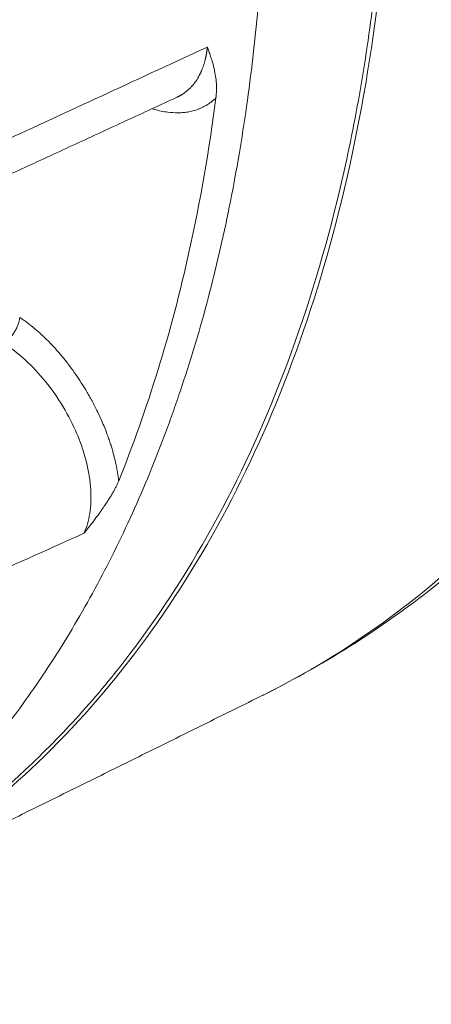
# Model space of a CAD drawing. Header units: millimetres. Extents: x -170 to 6906, y -2212 to 4257.
# Tile 44 of 256: x 2416.31 to 2417.65, y 1619.69 to 1622.9. Entities that reach past the tile are written whole.
import ezdxf

# ---------------------------------------------------------------- set-up
doc = ezdxf.new("R2010")
doc.units = ezdxf.units.MM
doc.layers.add('1轮廓实线层', color=7, linetype='Continuous', lineweight=18)

msp = doc.modelspace()

# ---------------------------------------------------------------- linework, layer by layer
at = {"layer": '1轮廓实线层', "color": 0}
for centre, major_axis, start_param, end_param in [((2414.6733, 1628.8219), (-4.1484, 7.1853), 3.205188, 5.122488), ((2414.5909, 1628.7744), (-4.1484, 7.1853), 3.151567, 5.120575), ((2414.5326, 1628.7407), (4.1072, -7.114), 6.136876, 8.26015), ((2414.2926, 1628.6021), (3.9375, -6.82), 0.062261, 1.968348)]:
    msp.add_ellipse(centre, major_axis=major_axis, ratio=0.57735, start_param=start_param, end_param=end_param, dxfattribs=at)
for points, knots in [([(2417.0987, 1620.6933), (2417.205, 1620.7469), (2417.4056, 1620.8604), (2417.675, 1621.0553), (2417.9085, 1621.26), (2418.0997, 1621.4588), (2418.2503, 1621.642), (2418.36, 1621.7928), (2418.444, 1621.9189), (2418.5229, 1622.0475), (2418.606, 1622.1956), (2418.694, 1622.3699), (2418.7859, 1622.5761), (2418.8757, 1622.81), (2418.9594, 1623.07), (2419.0323, 1623.3474), (2419.0923, 1623.6364), (2419.1363, 1623.9193), (2419.1662, 1624.188), (2419.1834, 1624.4224), (2419.1921, 1624.6296), (2419.1953, 1624.8198), (2419.1938, 1625.0339), (2419.1846, 1625.2889), (2419.1639, 1625.5884), (2419.1286, 1625.9245), (2419.0744, 1626.3038), (2418.995, 1626.7339), (2418.8818, 1627.2238), (2418.7268, 1627.7751), (2418.5473, 1628.3088), (2418.3538, 1628.8099), (2418.1578, 1629.2666), (2417.9309, 1629.7441), (2417.6704, 1630.2399), (2417.3755, 1630.7495), (2417.0452, 1631.2672), (2416.6779, 1631.7882), (2416.272, 1632.3082), (2415.8282, 1632.8194), (2415.3487, 1633.313), (2414.8343, 1633.7813), (2414.4776, 1634.0643), (2414.293, 1634.2)], [0, 0, 0, 0, 0.026625, 0.052745, 0.078484, 0.103207, 0.124014, 0.138102, 0.149342, 0.160835, 0.174149, 0.189282, 0.205973, 0.225378, 0.245468, 0.266232, 0.287571, 0.308259, 0.32591, 0.342803, 0.35551, 0.367158, 0.380408, 0.397409, 0.416465, 0.437486, 0.46057, 0.486778, 0.516375, 0.549526, 0.586169, 0.612301, 0.639865, 0.668987, 0.699759, 0.732075, 0.765777, 0.800859, 0.837625, 0.876119, 0.915846, 0.957014, 1, 1, 1, 1]), ([(2417.1087, 1620.6983), (2417.3466, 1620.8176), (2417.8392, 1621.1612), (2418.4349, 1621.944), (2418.8428, 1623.0411), (2419.0028, 1624.3499), (2418.9082, 1625.8137), (2418.5632, 1627.3694), (2417.9819, 1628.9498), (2417.1895, 1630.4863), (2416.2205, 1631.9128), (2415.116, 1633.1668), (2414.3211, 1633.8514), (2413.9177, 1634.1483)], [0, 0, 0, 0, 0.074237, 0.166813, 0.259389, 0.351966, 0.444542, 0.537118, 0.629695, 0.722271, 0.814847, 0.907424, 1, 1, 1, 1]), ([(2415.825, 1620.0799), (2415.8631, 1620.1019), (2415.9007, 1620.1248), (2416.0746, 1620.2367), (2416.2039, 1620.3372), (2416.3862, 1620.507), (2416.445, 1620.5668), (2416.5587, 1620.6928), (2416.6137, 1620.7592), (2416.7711, 1620.9663), (2416.8662, 1621.1149), (2417.0375, 1621.4322), (2417.1136, 1621.6009), (2417.2468, 1621.9586), (2417.3039, 1622.1476), (2417.3746, 1622.447), (2417.3955, 1622.5489), (2417.4319, 1622.7559), (2417.4475, 1622.8611), (2417.4863, 1623.1818), (2417.5019, 1623.4023), (2417.5125, 1623.8566), (2417.5075, 1624.0904), (2417.4842, 1624.4513), (2417.4738, 1624.5737), (2417.4477, 1624.8194), (2417.4321, 1624.9429), (2417.3776, 1625.3152), (2417.331, 1625.566), (2417.2182, 1626.0726), (2417.1519, 1626.3284), (2417.0373, 1626.7158), (2416.9966, 1626.8455), (2416.91, 1627.1064), (2416.8644, 1627.2364), (2416.7214, 1627.6247), (2416.6175, 1627.8816), (2416.3925, 1628.3913), (2416.2715, 1628.6442), (2416.0772, 1629.0205), (2416.0103, 1629.1454), (2415.8721, 1629.3943), (2415.8007, 1629.5185), (2415.5824, 1629.8853), (2415.4307, 1630.1234), (2415.1153, 1630.5873), (2414.9515, 1630.813), (2414.6118, 1631.2518), (2414.4356, 1631.465), (2414.0716, 1631.8776), (2413.8866, 1632.0738), (2413.5108, 1632.4467), (2413.32, 1632.6233), (2412.9325, 1632.9572), (2412.7359, 1633.1143), (2412.5363, 1633.2612)], [0, 0, 0, 0, 0.012696, 0.012696, 0.05971, 0.05971, 0.083217, 0.083217, 0.106725, 0.106725, 0.153739, 0.153739, 0.200754, 0.200754, 0.247768, 0.247768, 0.271275, 0.271275, 0.294783, 0.294783, 0.341797, 0.341797, 0.388812, 0.388812, 0.412319, 0.412319, 0.435826, 0.435826, 0.482841, 0.482841, 0.529855, 0.529855, 0.553362, 0.553362, 0.57687, 0.57687, 0.623884, 0.623884, 0.670899, 0.670899, 0.694406, 0.694406, 0.717913, 0.717913, 0.764928, 0.764928, 0.811942, 0.811942, 0.858957, 0.858957, 0.905971, 0.905971, 0.952986, 0.952986, 1, 1, 1, 1]), ([(2415.641, 1619.9727), (2415.8979, 1620.0946), (2416.4046, 1620.441), (2417.0042, 1621.2311), (2417.4055, 1622.3112), (2417.5636, 1623.5991), (2417.472, 1625.0399), (2417.1342, 1626.5723), (2416.5632, 1628.1312), (2415.7828, 1629.6497), (2414.8259, 1631.0624), (2413.732, 1632.307), (2412.9427, 1632.9877), (2412.5414, 1633.2829)], [0, 0, 0, 0, 0.079909, 0.171918, 0.263928, 0.355937, 0.447946, 0.539955, 0.631964, 0.723973, 0.815982, 0.907991, 1, 1, 1, 1]), ([(2412.1385, 1633.0316), (2412.1886, 1632.9948), (2412.2884, 1632.9198), (2412.4372, 1632.8033), (2412.5359, 1632.7229), (2412.6343, 1632.6411), (2412.6833, 1632.5996), (2412.7812, 1632.5152), (2412.83, 1632.4723), (2412.8908, 1632.4179), (2412.903, 1632.407), (2412.9273, 1632.3851), (2412.9394, 1632.3741), (2412.9758, 1632.3409), (2413, 1632.3187), (2413.0723, 1632.2516), (2413.1681, 1632.1611), (2413.2629, 1632.0684), (2413.3572, 1631.9747), (2413.451, 1631.8799), (2413.5901, 1631.7345), (2413.6817, 1631.6354), (2413.7728, 1631.5353), (2413.818, 1631.4847), (2413.9532, 1631.3313), (2414.0422, 1631.2269), (2414.2181, 1631.0137), (2414.3049, 1630.905), (2414.4014, 1630.7801), (2414.4121, 1630.7662), (2414.4335, 1630.7384), (2414.4654, 1630.6965), (2414.4972, 1630.6545), (2414.5602, 1630.5702), (2414.6434, 1630.4572), (2414.7248, 1630.3429), (2414.8053, 1630.2279), (2414.8451, 1630.1701), (2414.9239, 1630.0539), (2415.0019, 1629.9371), (2415.1163, 1629.7601), (2415.1908, 1629.6408), (2415.246, 1629.5509), (2415.2643, 1629.5209), (2415.3007, 1629.4606), (2415.3187, 1629.4304), (2415.3727, 1629.3396), (2415.4082, 1629.2787), (2415.4784, 1629.1564), (2415.5132, 1629.0949), (2415.5817, 1628.9714), (2415.6155, 1628.9093), (2415.6823, 1628.7845), (2415.7152, 1628.7217), (2415.7802, 1628.5957), (2415.8123, 1628.5323), (2415.8518, 1628.4528), (2415.8597, 1628.4368), (2415.8754, 1628.4049), (2415.8988, 1628.3571), (2415.9219, 1628.3093), (2415.9676, 1628.2136), (2415.9975, 1628.1497), (2416.056, 1628.0219), (2416.0847, 1627.958), (2416.141, 1627.8301), (2416.1962, 1627.7022), (2416.2491, 1627.5741), (2416.3266, 1627.3818), (2416.376, 1627.2535), (2416.4703, 1626.9966), (2416.5152, 1626.868), (2416.5792, 1626.6749), (2416.5999, 1626.6105), (2416.6403, 1626.4817), (2416.6599, 1626.4172), (2416.698, 1626.2882), (2416.735, 1626.1592), (2416.7697, 1626.03), (2416.7906, 1625.9492), (2416.7948, 1625.933), (2416.803, 1625.9007), (2416.8152, 1625.8524), (2416.827, 1625.8041), (2416.8501, 1625.7079), (2416.8648, 1625.6439), (2416.8931, 1625.5166), (2416.9201, 1625.3897), (2416.9445, 1625.2638), (2416.9791, 1625.0758), (2416.9996, 1624.9513), (2417.0355, 1624.7045), (2417.0508, 1624.5821), (2417.07, 1624.3999), (2417.0758, 1624.3394), (2417.086, 1624.219), (2417.0905, 1624.159), (2417.0982, 1624.0395), (2417.1046, 1623.9205), (2417.1104, 1623.7436), (2417.1116, 1623.6265), (2417.1115, 1623.5391), (2417.1112, 1623.5101), (2417.1105, 1623.4524), (2417.11, 1623.4236), (2417.1079, 1623.3378), (2417.1039, 1623.2243), (2417.094, 1623.0571), (2417.0848, 1622.9476), (2417.0743, 1622.8391), (2417.0684, 1622.7853), (2417.0554, 1622.6788), (2417.0482, 1622.6261), (2417.0327, 1622.5215), (2417.0243, 1622.4697), (2417.0061, 1622.3672), (2416.9964, 1622.3164), (2416.9757, 1622.2158), (2416.9647, 1622.1661), (2416.9415, 1622.0675), (2416.917, 1621.97), (2416.8763, 1621.8266), (2416.8465, 1621.7331), (2416.8231, 1621.6637), (2416.8112, 1621.6292), (2416.7989, 1621.595), (2416.7907, 1621.5722), (2416.7865, 1621.5609), (2416.7654, 1621.5044), (2416.7306, 1621.4154), (2416.6749, 1621.2861), (2416.6156, 1621.161), (2416.5738, 1621.0804), (2416.531, 1621.0012), (2416.487, 1620.9233), (2416.4177, 1620.8106), (2416.3691, 1620.7382), (2416.3195, 1620.6672), (2416.2941, 1620.6324), (2416.2422, 1620.5641), (2416.2156, 1620.5307), (2416.1615, 1620.4652), (2416.1339, 1620.4332), (2416.0774, 1620.3705), (2416.0486, 1620.3398), (2415.9898, 1620.28), (2415.9599, 1620.2507), (2415.914, 1620.208), (2415.8986, 1620.1939), (2415.8752, 1620.1731), (2415.8674, 1620.1662), (2415.8517, 1620.1525), (2415.8438, 1620.1457), (2415.8042, 1620.1119), (2415.7399, 1620.0595), (2415.6408, 1619.9859), (2415.5729, 1619.9401), (2415.5042, 1619.896), (2415.4347, 1619.8534), (2415.3278, 1619.7945), (2415.2548, 1619.7584), (2415.1809, 1619.7238), (2415.1436, 1619.7074), (2415.1014, 1619.6899), (2415.0969, 1619.688), (2415.0924, 1619.6862)], [0, 0, 0, 0, 0.011348, 0.022697, 0.034045, 0.034045, 0.045394, 0.045394, 0.056742, 0.056742, 0.059579, 0.059579, 0.062416, 0.062416, 0.068091, 0.068091, 0.079439, 0.090787, 0.090787, 0.102136, 0.113484, 0.124833, 0.124833, 0.136181, 0.136181, 0.158878, 0.158878, 0.181575, 0.181575, 0.184412, 0.184412, 0.187249, 0.192923, 0.192923, 0.204272, 0.21562, 0.21562, 0.226968, 0.226968, 0.238317, 0.249665, 0.261014, 0.261014, 0.266688, 0.266688, 0.272362, 0.272362, 0.28371, 0.28371, 0.295059, 0.295059, 0.306407, 0.306407, 0.317756, 0.317756, 0.329104, 0.329104, 0.331941, 0.331941, 0.334778, 0.340453, 0.340453, 0.351801, 0.351801, 0.363149, 0.363149, 0.374498, 0.385846, 0.385846, 0.408543, 0.408543, 0.43124, 0.43124, 0.442588, 0.442588, 0.453937, 0.453937, 0.465285, 0.476634, 0.476634, 0.479471, 0.479471, 0.482308, 0.487982, 0.487982, 0.49933, 0.49933, 0.510679, 0.522027, 0.522027, 0.544724, 0.544724, 0.567421, 0.567421, 0.578769, 0.578769, 0.590118, 0.590118, 0.601466, 0.612815, 0.624163, 0.624163, 0.629837, 0.629837, 0.635511, 0.635511, 0.64686, 0.658208, 0.669557, 0.669557, 0.680905, 0.680905, 0.692254, 0.692254, 0.703602, 0.703602, 0.71495, 0.71495, 0.726299, 0.726299, 0.737647, 0.748996, 0.760344, 0.760344, 0.766018, 0.768855, 0.768855, 0.771692, 0.771692, 0.783041, 0.794389, 0.805738, 0.817086, 0.817086, 0.828435, 0.839783, 0.851131, 0.851131, 0.86248, 0.86248, 0.873828, 0.873828, 0.885177, 0.885177, 0.896525, 0.896525, 0.907874, 0.907874, 0.913548, 0.913548, 0.916385, 0.916385, 0.919222, 0.919222, 0.93057, 0.941919, 0.953267, 0.953267, 0.964616, 0.975964, 0.987312, 0.987312, 0.998661, 0.998661, 1, 1, 1, 1]), ([(2416.9463, 1622.6412), (2416.9463, 1622.6414), (2416.9464, 1622.6418), (2416.9465, 1622.6423), (2416.9466, 1622.6429), (2416.9467, 1622.6434), (2416.9468, 1622.6439), (2416.9468, 1622.6444), (2416.9468, 1622.6449), (2416.9469, 1622.6454), (2416.9468, 1622.6458), (2416.9469, 1622.6464), (2416.947, 1622.6474), (2416.9472, 1622.6488), (2416.9474, 1622.6511), (2416.9476, 1622.654), (2416.9479, 1622.6573), (2416.9481, 1622.6619), (2416.9483, 1622.6677), (2416.9484, 1622.6749), (2416.9481, 1622.6876), (2416.9465, 1622.7062), (2416.9433, 1622.724), (2416.9402, 1622.7388), (2416.9368, 1622.7521), (2416.9328, 1622.7657), (2416.9289, 1622.7775), (2416.9262, 1622.7856), (2416.9235, 1622.7932), (2416.921, 1622.8002), (2416.9193, 1622.8046), (2416.9185, 1622.8068)], [0, 0, 0, 0, 0.00313, 0.006148, 0.009054, 0.01185, 0.014538, 0.017119, 0.019595, 0.021968, 0.024241, 0.026319, 0.031218, 0.038938, 0.049476, 0.066883, 0.084721, 0.102985, 0.140522, 0.180062, 0.221539, 0.354173, 0.499363, 0.544239, 0.628099, 0.750066, 0.807014, 0.860481, 0.910456, 0.956953, 1, 1, 1, 1]), ([(2416.6298, 1621.3926), (2416.7241, 1621.6259), (2416.8477, 1622.0283), (2416.9242, 1622.4697), (2416.9463, 1622.6412)], [0, 0, 0, 0, 0.622626, 1, 1, 1, 1]), ([(2416.7403, 1622.6056), (2416.7425, 1622.605), (2416.7592, 1622.5999), (2416.7872, 1622.594), (2416.817, 1622.5922), (2416.838, 1622.593), (2416.8543, 1622.5949), (2416.8722, 1622.5987), (2416.8875, 1622.6036), (2416.8994, 1622.6087), (2416.9074, 1622.6126), (2416.9146, 1622.6166), (2416.921, 1622.6207), (2416.9268, 1622.6246), (2416.9318, 1622.6284), (2416.9363, 1622.632), (2416.9401, 1622.6354), (2416.9434, 1622.6384), (2416.9454, 1622.6403), (2416.9463, 1622.6412)], [0, 0, 0, 0, 0.026346, 0.205702, 0.351007, 0.415597, 0.490999, 0.577662, 0.675454, 0.722322, 0.765904, 0.806227, 0.843344, 0.877292, 0.908093, 0.93576, 0.960298, 0.981708, 1, 1, 1, 1]), ([(2416.6298, 1621.3926), (2416.6296, 1621.3937), (2416.6294, 1621.396), (2416.6289, 1621.3996), (2416.6285, 1621.4034), (2416.6279, 1621.4073), (2416.6273, 1621.4115), (2416.6266, 1621.4158), (2416.6259, 1621.4204), (2416.6251, 1621.4251), (2416.6242, 1621.43), (2416.6233, 1621.4351), (2416.6222, 1621.4404), (2416.6211, 1621.4459), (2416.6199, 1621.4516), (2416.6186, 1621.4574), (2416.6171, 1621.4635), (2416.6156, 1621.4698), (2416.6139, 1621.4763), (2416.6122, 1621.4829), (2416.6102, 1621.4898), (2416.6082, 1621.4969), (2416.606, 1621.5041), (2416.6037, 1621.5116), (2416.6012, 1621.5193), (2416.5986, 1621.5272), (2416.5957, 1621.5353), (2416.5884, 1621.5554), (2416.5761, 1621.5861), (2416.5577, 1621.6256), (2416.5392, 1621.6608), (2416.5214, 1621.6916), (2416.5036, 1621.7198), (2416.4853, 1621.7468), (2416.4652, 1621.7741), (2416.4459, 1621.7983), (2416.4277, 1621.8194), (2416.4114, 1621.8371), (2416.3948, 1621.8541), (2416.3818, 1621.8665), (2416.3727, 1621.8749), (2416.3674, 1621.8796), (2416.3621, 1621.8842), (2416.3568, 1621.8887), (2416.3514, 1621.8932), (2416.346, 1621.8975), (2416.3406, 1621.9018), (2416.3352, 1621.906), (2416.3297, 1621.9101), (2416.3242, 1621.9141), (2416.3187, 1621.918), (2416.3132, 1621.9218), (2416.3094, 1621.9243), (2416.3076, 1621.9256)], [0, 0, 0, 0, 0.005829, 0.011967, 0.018413, 0.025164, 0.032218, 0.039571, 0.047222, 0.055169, 0.063415, 0.071959, 0.0808, 0.08994, 0.099379, 0.109117, 0.119156, 0.129498, 0.140143, 0.151095, 0.162356, 0.173928, 0.185815, 0.198022, 0.210552, 0.223412, 0.236608, 0.250128, 0.32194, 0.387067, 0.44614, 0.49945, 0.546269, 0.59513, 0.646031, 0.699203, 0.736715, 0.774272, 0.811764, 0.849119, 0.860618, 0.872126, 0.883644, 0.895175, 0.906723, 0.918289, 0.929876, 0.941488, 0.953126, 0.964793, 0.976493, 0.988228, 1, 1, 1, 1]), ([(2416.2543, 1621.8417), (2416.2787, 1621.8261), (2416.3023, 1621.8078), (2416.3484, 1621.7658), (2416.3709, 1621.7418), (2416.4122, 1621.6908), (2416.4315, 1621.6632), (2416.4661, 1621.6054), (2416.4811, 1621.5757), (2416.5003, 1621.5303), (2416.5061, 1621.5148), (2416.5164, 1621.4843), (2416.5208, 1621.4691), (2416.5283, 1621.4391), (2416.5314, 1621.4243), (2416.5361, 1621.3948), (2416.5378, 1621.3801), (2416.5406, 1621.3377), (2416.5396, 1621.3111), (2416.5319, 1621.2624), (2416.5255, 1621.2407), (2416.5168, 1621.2217)], [0, 0, 0, 0, 0.125754, 0.125754, 0.251507, 0.251507, 0.377261, 0.377261, 0.503014, 0.503014, 0.565891, 0.565891, 0.628768, 0.628768, 0.691645, 0.691645, 0.754521, 0.754521, 0.880275, 0.880275, 1, 1, 1, 1]), ([(2416.5168, 1621.2217), (2416.5185, 1621.2238), (2416.5221, 1621.2283), (2416.5279, 1621.2358), (2416.5347, 1621.2445), (2416.5424, 1621.2544), (2416.5511, 1621.2659), (2416.5601, 1621.2779), (2416.5687, 1621.2896), (2416.5758, 1621.2997), (2416.5828, 1621.3098), (2416.5899, 1621.3203), (2416.5971, 1621.3313), (2416.6035, 1621.3416), (2416.6084, 1621.35), (2416.6122, 1621.3565), (2416.6149, 1621.3615), (2416.6175, 1621.3663), (2416.62, 1621.371), (2416.6222, 1621.3756), (2416.6244, 1621.3801), (2416.6263, 1621.3844), (2416.6281, 1621.3885), (2416.6292, 1621.3912), (2416.6298, 1621.3926)], [0, 0, 0, 0, 0.035848, 0.078668, 0.128582, 0.185734, 0.250291, 0.326541, 0.39389, 0.452027, 0.500672, 0.569008, 0.633408, 0.693837, 0.750229, 0.78049, 0.810147, 0.839191, 0.867614, 0.895411, 0.922575, 0.949078, 0.974895, 1, 1, 1, 1])]:
    msp.add_open_spline(points, degree=3, knots=knots, dxfattribs=at)
for points, degree in [([(2416.9185, 1622.8068), (2416.7022, 1622.7067), (2416.4859, 1622.6066), (2416.2696, 1622.5065)], 3), ([(2416.1592, 1622.3381), (2416.8196, 1622.6432)], 1), ([(2416.5168, 1621.2217), (2416.3013, 1621.1248), (2416.0847, 1621.0282), (2415.8671, 1620.9318)], 3), ([(2415.6793, 1619.9912), (2416.3939, 1620.3439), (2417.1084, 1620.6983)], 2), ([(2417.1015, 1620.6947), (2417.1039, 1620.6959), (2417.1063, 1620.6971), (2417.1087, 1620.6983)], 3)]:
    msp.add_open_spline(points, degree=degree, dxfattribs=at)
msp.add_rational_spline([(2416.9185, 1622.8068), (2416.9166, 1622.7879), (2416.9131, 1622.7698), (2416.9029, 1622.7359), (2416.8961, 1622.7202), (2416.8793, 1622.6919), (2416.8692, 1622.6793), (2416.8466, 1622.6584), (2416.834, 1622.65), (2416.8199, 1622.6434), (2416.8197, 1622.6433), (2416.8195, 1622.6432)], [0.999999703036, 0.999999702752, 0.999999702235, 0.999999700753, 0.999999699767, 0.999999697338, 0.999999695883, 0.999999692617, 0.999999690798, 0.99999968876, 0.999999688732, 0.999999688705], degree=3, knots=[0, 0, 0, 0, 0.240087, 0.240087, 0.492237, 0.492237, 0.744386, 0.744386, 0.996536, 0.996536, 1, 1, 1, 1], dxfattribs=at)
msp.add_rational_spline([(2416.3076, 1621.9256), (2416.304, 1621.8704), (2416.2543, 1621.8417)], [1, 0.707106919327, 1], degree=2, dxfattribs=at)

doc.saveas('drawing.dxf')
